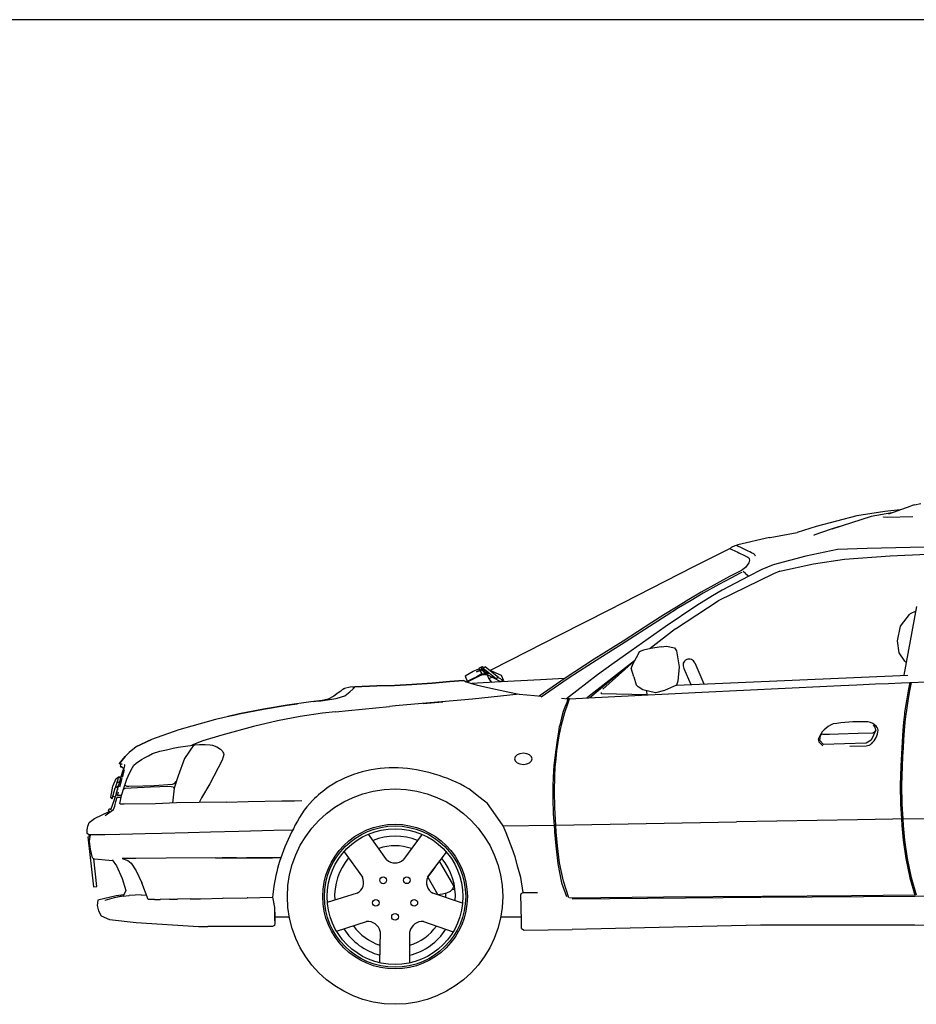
# Model space of a CAD drawing. Header units: millimetres. Extents: x 1343 to 64046, y 44602 to 77982.
# Tile 64 of 68: x 54887 to 57651, y 61506 to 64541. Entities that reach past the tile are written whole.
import ezdxf

# ---------------------------------------------------------------- set-up
doc = ezdxf.new("R2010")
doc.units = ezdxf.units.MM
doc.layers.add('L1', color=7, linetype='Continuous')

# ---------------------------------------------------------------- blocks, each defined once
blk = doc.blocks.new('A$C4AD903CE')
at = {"linetype": 'Continuous'}
for p, q in [((2459, 1519.1), (2372.8, 1505.5)), ((2505.9, 1524.2), (2459, 1519.1)), ((2471.1, 1512.2), (2540.3, 1536.1)), ((2550.3, 1539.3), (2540.3, 1536.1)), ((2550.3, 1539.3), (2569.4, 1543.3)), ((2372.8, 1505.5), (2247.2, 1473.2)), ((2416.2, 1503.6), (2295.6, 1464.8)), ((2479.9, 1515.2), (2416.2, 1503.6)), ((2455, 1501.9), (2454.5, 1502.7)), ((2465.9, 1500.8), (2455, 1501.9)), ((2544.6, 1502.2), (2465.9, 1500.8)), ((2247.2, 1473.2), (2188.2, 1454.7)), ((2293.7, 1464.6), (2240.2, 1445.7)), ((2318.8, 1472.3), (2293.7, 1464.6)), ((2103.7, 1438.8), (2005.6, 1415.7)), ((2103.7, 1438.8), (2105.2, 1439.1)), ((2105.2, 1439.1), (2188.2, 1454.7)), ((2240.2, 1445.7), (2240.6, 1445.9)), ((1982.2, 1404.6), (1869, 1348.1)), ((1985.4, 1407.7), (1982, 1404.9)), ((1982, 1404.9), (1982.5, 1403.9)), ((1982.5, 1403.9), (1983.1, 1403.8)), ((1983.1, 1403.8), (1985.3, 1402.9)), ((1985.3, 1402.9), (1989, 1401.2)), ((1996.4, 1413.1), (1985.4, 1407.7)), ((1989, 1401.2), (1994.3, 1398.7)), ((1994.3, 1398.7), (1998.6, 1396.7)), ((2000.6, 1414.1), (1996.4, 1413.1)), ((1998.6, 1396.7), (2003.5, 1394.3)), ((2001.3, 1413.9), (2000.6, 1414.1)), ((2002.1, 1414.4), (2001.1, 1414)), ((2003.4, 1413), (2001.3, 1413.9)), ((2005.6, 1415.7), (2002.1, 1414.4)), ((2007.1, 1411.3), (2003.4, 1413)), ((2012.4, 1408.8), (2007.1, 1411.3)), ((2016.7, 1406.8), (2012.4, 1408.8)), ((2021.6, 1404.5), (2016.7, 1406.8)), ((2027.2, 1401.8), (2021.6, 1404.5)), ((2033.4, 1398.9), (2027.2, 1401.8)), ((2037.6, 1397), (2033.4, 1398.9)), ((2042.5, 1394.7), (2037.6, 1397)), ((2312.7, 1401.4), (2215, 1381.5)), ((2404.5, 1404.8), (2312.7, 1401.4)), ((2628.1, 1409.9), (2404.5, 1404.8)), ((2003.5, 1394.3), (2009.1, 1391.7)), ((2009.1, 1391.7), (2015.4, 1388.7)), ((2015.4, 1388.7), (2019.7, 1386.8)), ((2019.7, 1386.8), (2024.6, 1384.5)), ((2024.6, 1384.5), (2030.4, 1381.7)), ((2030.4, 1381.7), (2037, 1378.3)), ((2037, 1378.3), (2039.7, 1375.9)), ((2039.7, 1375.9), (2041.1, 1373.1)), ((2041.1, 1373.1), (2041.7, 1369)), ((2041.7, 1369), (2041.1, 1365.1)), ((2048.2, 1391.9), (2042.5, 1394.7)), ((2054.7, 1388.7), (2048.2, 1391.9)), ((2058.1, 1385.7), (2054.7, 1388.7)), ((2060.2, 1381.5), (2058.1, 1385.7)), ((2060.4, 1380.9), (2060.2, 1381.5)), ((2215, 1381.5), (2115, 1354.7)), ((2238.8, 1358.1), (2334.8, 1372)), ((2334.8, 1372), (2475.5, 1382.7)), ((2475.5, 1382.7), (2589.6, 1387.4)), ((1869, 1348.1), (1738.6, 1281.4)), ((2016.8, 1337.2), (2007.1, 1332.3)), ((2029, 1346.5), (2016.8, 1337.2)), ((2039.6, 1361.1), (2029, 1346.5)), ((2079.9, 1340.1), (2039.4, 1320)), ((2041.1, 1365.1), (2039.6, 1361.1)), ((2115, 1354.7), (2079.9, 1340.1)), ((2134.9, 1335), (2238.8, 1358.1)), ((1980.4, 1318.4), (1940.8, 1297.1)), ((2116, 1327.3), (1945.2, 1243.3)), ((1986.4, 1314.9), (1947.2, 1293.9)), ((2039.4, 1320), (1957.8, 1276.2)), ((2007.1, 1332.3), (1980.4, 1318.4)), ((2012.7, 1328.7), (1986.4, 1314.9)), ((2018, 1331.4), (2012.7, 1328.7)), ((2029.8, 1327.6), (2021.9, 1333.9)), ((2029.8, 1327.6), (2039.4, 1320)), ((2054.2, 1327.3), (2054.2, 1326.9)), ((2054.2, 1327.3), (2054.2, 1326.9)), ((2054.2, 1326.9), (2054.2, 1327.3)), ((2054.2, 1326.9), (2054.2, 1327.3)), ((2054.2, 1326.9), (2054.2, 1327.3)), ((2054.2, 1326.9), (2054.2, 1327.3)), ((2134.9, 1335), (2116, 1327.3)), ((1738.6, 1281.4), (1608.2, 1214.8)), ((1940.8, 1297.1), (1892.3, 1269.9)), ((1947.2, 1293.9), (1899, 1266.9)), ((1957.8, 1276.2), (1928, 1258.5)), ((2054.2, 1296.9), (2054.2, 1296.7)), ((2054.2, 1296.7), (2054.2, 1296.9)), ((1854.8, 1247.9), (1816.2, 1224.4)), ((1861.7, 1245), (1823.1, 1221.5)), ((1892.3, 1269.9), (1854.8, 1247.9)), ((1899, 1266.9), (1861.7, 1245)), ((1928, 1258.5), (1879.2, 1229.5)), ((1608.2, 1214.8), (1456.5, 1137.8)), ((1816.2, 1224.4), (1777.8, 1200.3)), ((1879.2, 1229.5), (1781.5, 1163.3)), ((1823.1, 1221.5), (1784.6, 1197.4)), ((1813.3, 1157.1), (1945.2, 1243.3)), ((2518.1, 1014.2), (2557.7, 1225.8)), ((1777.8, 1200.3), (1741.1, 1176.5)), ((1784.6, 1197.4), (1747.6, 1173.3)), ((2507.6, 1165.7), (2535.2, 1201.1)), ((2537.8, 1204.2), (2535.2, 1201.1)), ((2537.8, 1204.2), (2555.2, 1212.6)), ((1741.1, 1176.5), (1652.3, 1119.5)), ((1747.6, 1173.3), (1658.7, 1116.3)), ((1781.5, 1163.3), (1676.8, 1089.9)), ((1813.3, 1157.1), (1735.6, 1096.6)), ((2498.3, 1120.8), (2507.6, 1165.7)), ((1456.5, 1137.8), (1304.8, 1060.8)), ((1652.3, 1119.5), (1562.8, 1063.3)), ((1658.7, 1116.3), (1569.2, 1060)), ((1737.7, 1097), (1714.5, 1091.7)), ((1769.5, 1102), (1737.7, 1097)), ((1769.5, 1102), (1785.6, 1103.5)), ((1785.6, 1103.5), (1811, 1098.4)), ((1811, 1098.4), (1816.5, 1089.8)), ((2503.1, 1083.6), (2498.3, 1120.8)), ((1562.8, 1063.3), (1473.2, 1005.4)), ((1676.8, 1089.9), (1617.3, 1047.2)), ((1698.1, 1079.2), (1681.3, 1047.2)), ((1701.9, 1086.1), (1698.1, 1079.2)), ((1714.5, 1091.7), (1701.9, 1086.1)), ((1816.5, 1089.8), (1824.8, 1040.2)), ((2520.6, 1057.5), (2503.1, 1083.6)), ((1199.9, 1031), (1207.3, 1034)), ((1220.6, 1034.3), (1200, 1024.4)), ((1200, 1024.4), (1219.4, 1032.4)), ((1207.3, 1034), (1210.1, 1029.2)), ((1208, 1032.8), (1209.9, 1036.6)), ((1217.6, 1040.6), (1209.9, 1036.6)), ((1217.6, 1040.6), (1212.6, 1030.4)), ((1215.2, 1031.7), (1213.8, 1032.9)), ((1214.4, 1034.1), (1217.4, 1032.8)), ((1214.7, 1034.7), (1218.3, 1033.2)), ((1223, 1037.5), (1217.6, 1040.6)), ((1218.7, 1032.2), (1221.6, 1030.9)), ((1219.4, 1032.4), (1222.2, 1034.1)), ((1219.7, 1032.6), (1221.2, 1032)), ((1227.7, 1040.4), (1220.2, 1035.8)), ((1220.2, 1035.8), (1220.8, 1033.6)), ((1260.9, 1003.2), (1220.2, 1035.8)), ((1220.9, 1033.3), (1225.3, 1017.7)), ((1227.7, 1040.4), (1268.5, 1007.8)), ((1230, 1038.8), (1229.9, 1038.7)), ((1229.9, 1038.7), (1230, 1038.8)), ((1304.8, 1060.8), (1242, 1029)), ((1569.2, 1060), (1518, 1026.9)), ((1687.5, 1059), (1543.5, 946.8)), ((1659.7, 1037.3), (1549.4, 945)), ((1617.3, 1047.2), (1573.4, 1015.8)), ((1589.6, 971.3), (1686.6, 1057.3)), ((1681.3, 1047.2), (1677, 1035.8)), ((1684.9, 1009.4), (1677, 1035.8)), ((1824.8, 1040.2), (1821.3, 995.7)), ((1839.4, 1035.4), (1860.9, 985.8)), ((1873, 1052.8), (1901.2, 987.5)), ((2523.8, 1054.5), (2520.6, 1057.5)), ((2525.4, 1053.4), (2523.8, 1054.5)), ((1165.3, 1012.1), (1190, 1026.8)), ((1165.3, 1012.1), (1171.9, 995.1)), ((1224.6, 1020.1), (1171.6, 993.2)), ((1187.6, 1002.8), (1171.9, 995.1)), ((1201.2, 1009.6), (1187.6, 1002.8)), ((1190, 1026.8), (1199.9, 1031)), ((1202.4, 1009.8), (1194.6, 1005.8)), ((1194.6, 1005.8), (1194.9, 1006.4)), ((1195.7, 1006.8), (1196.6, 1007.2)), ((1199.6, 1008.4), (1219.4, 1016.4)), ((1216.4, 1018.6), (1201.2, 1009.6)), ((1202.6, 1010.3), (1202.4, 1009.8)), ((1224.8, 1019.4), (1203, 1010.6)), ((1210.4, 1028.7), (1216.4, 1018.6)), ((1212.1, 1029.4), (1211.1, 1027.5)), ((1223.5, 1023.9), (1215.9, 1031)), ((1219.4, 1016.4), (1223.7, 1016.4)), ((1223.2, 1016.2), (1238.7, 1020.9)), ((1232, 1016.6), (1223.2, 1016.2)), ((1225.3, 1017.7), (1226.7, 1030.6)), ((1227.2, 1020.4), (1225.5, 1019.7)), ((1233.9, 1024.8), (1225.6, 1020.7)), ((1227.3, 1020.4), (1225.8, 1021.9)), ((1226.3, 1016.3), (1232.6, 1016.2)), ((1226.5, 1028.7), (1232.5, 1025.9)), ((1226.6, 1029.9), (1228.6, 1029.1)), ((1234.7, 1019.7), (1227.2, 1020.4)), ((1232.8, 1015.4), (1231.8, 1016.3)), ((1275, 994), (1232, 1016.6)), ((1233.5, 1015.8), (1232.8, 1015.4)), ((1233, 1015.5), (1238.6, 1003.1)), ((1248.7, 1007.8), (1238.6, 1003.1)), ((1238.6, 1003.1), (1245.6, 994.1)), ((1247.4, 1026.7), (1245.8, 1026)), ((1260.7, 1020.9), (1247.4, 1026.7)), ((1276.8, 1013.3), (1260.7, 1020.9)), ((1268.5, 1007.8), (1260.9, 1003.2)), ((1266.9, 1006.8), (1282.6, 998.6)), ((1284.1, 997.2), (1276.8, 1013.3)), ((1473.2, 1005.4), (1393.4, 950.2)), ((1471.7, 1004.4), (1397, 999.9)), ((1479.6, 1002.1), (1399.1, 946.4)), ((1573.4, 1015.8), (1478, 941.8)), ((1518, 1026.9), (1479.6, 1002.1)), ((1684.9, 1009.4), (1692.2, 984.7)), ((1816.6, 983.9), (2529.3, 1014.7)), ((791.5, 972.8), (788.2, 970.4)), ((788.2, 970.4), (790.6, 972.2)), ((790.6, 972.2), (791.3, 972.6)), ((793, 973.8), (791.5, 972.8)), ((791.6, 972.9), (792.2, 973.3)), ((792.2, 973.3), (793, 973.8)), ((810.4, 977.7), (793, 973.8)), ((809.6, 963.6), (820.4, 972.8)), ((821.4, 978.6), (810.4, 977.7)), ((820.4, 972.8), (824, 976.6)), ((821.5, 973.9), (821.4, 978.6)), ((824, 976.6), (824.7, 978.6)), ((824.7, 978.6), (893.5, 981.9)), ((893.5, 981.9), (824.7, 978.6)), ((893.5, 981.9), (947.2, 982.9)), ((947.2, 982.9), (893.5, 981.9)), ((947.2, 982.9), (1000.9, 985.4)), ((1000.9, 985.4), (947.2, 982.9)), ((1000.9, 985.4), (1063.4, 990.3)), ((1063.4, 990.3), (1000.9, 985.4)), ((1063.4, 990.3), (1118, 994.8)), ((1118, 994.8), (1063.4, 990.3)), ((1118, 994.8), (1160.4, 998.4)), ((1160.4, 998.4), (1118, 994.8)), ((1160.4, 998.4), (1161, 997.9)), ((1161, 997.9), (1163.7, 996.5)), ((1163.7, 996.5), (1168.5, 994.4)), ((1168.5, 994.4), (1175.4, 991.7)), ((1175.4, 991.7), (1184.6, 988.7)), ((1184.6, 988.7), (1199.7, 984.6)), ((1274.4, 994.3), (1185.5, 988.5)), ((1199.7, 984.6), (1225.8, 978.5)), ((1225.8, 978.5), (1258.9, 970.9)), ((1245.6, 994.1), (1247.1, 992.5)), ((1282.6, 998.6), (1275, 994)), ((1276.5, 994.4), (1275.6, 994.3)), ((1397, 999.9), (1276.5, 994.4)), ((1280.5, 994.6), (1284.1, 997.2)), ((1284.1, 997.2), (1281.9, 998.2)), ((1692.2, 984.7), (1698.9, 978.5)), ((1712.8, 969.4), (1698.9, 978.5)), ((1816.5, 983.5), (1779.9, 966.8)), ((1821.3, 995.7), (1816.5, 983.5)), ((1894.6, 961.9), (2279.6, 980.4)), ((2279.6, 980.4), (2323, 982.4)), ((2323, 982.4), (2372.8, 984.8)), ((2372.8, 984.8), (2429.8, 987.4)), ((2429.8, 987.4), (2470, 989.3)), ((2470, 989.3), (2510.3, 991.1)), ((2510.3, 991.1), (2535.5, 992.3)), ((2535.5, 992.3), (2530.6, 966.4)), ((2535.4, 991.5), (2540.6, 991.7)), ((2535.8, 966.3), (2540.7, 992.3)), ((2540.7, 992.3), (2733.3, 1001)), ((720.1, 935.3), (767.8, 942.2)), ((760.3, 949.9), (742.7, 940.4)), ((770, 956.7), (760.3, 949.9)), ((767.8, 942.2), (783.8, 947.5)), ((776.6, 961.7), (770, 956.7)), ((781.7, 965.6), (776.6, 961.7)), ((785.4, 968.4), (781.7, 965.6)), ((783.8, 947.5), (794.9, 951.1)), ((788.2, 970.4), (785.4, 968.4)), ((794.9, 951.1), (809.6, 963.6)), ((1331.5, 956.4), (1187.4, 940)), ((1258.9, 970.9), (1296.8, 963.2)), ((1296.8, 963.2), (1331.5, 956.4)), ((1331.5, 956.4), (1379, 951.5)), ((1379, 951.5), (1398.9, 949.6)), ((1461.8, 943.5), (1481.9, 941.4)), ((1481.9, 941.4), (1478.4, 930.2)), ((1487.1, 941.8), (1480.7, 941.6)), ((1480.7, 941.6), (1487.1, 941.8)), ((1483, 929.7), (1487.1, 941.9)), ((1487.1, 941.9), (1606.5, 947.8)), ((1540.6, 944.5), (1543.5, 946.8)), ((1540.6, 944.5), (1541.5, 945.2)), ((1553.9, 948.7), (1553.9, 948.7)), ((1585.7, 957), (1585.7, 960.7)), ((1724.8, 953.7), (1585.7, 957)), ((1606.5, 947.8), (1894.6, 961.9)), ((1751.9, 959.7), (1712.8, 969.4)), ((1724.2, 966.5), (1724.8, 954)), ((1724.8, 953.7), (1724.8, 954)), ((1779.9, 966.8), (1751.9, 959.7)), ((2530.6, 966.4), (2525.2, 935.8)), ((2530.4, 935.7), (2535.8, 966.3)), ((543.9, 909.8), (616.8, 921.7)), ((616.8, 921.7), (543.9, 909.8)), ((690, 932.4), (616.8, 921.7)), ((616.8, 921.7), (648.7, 926.3)), ((724.9, 936.7), (690, 932.4)), ((699.2, 933.5), (718, 935.9)), ((713.8, 934.5), (720.1, 935.3)), ((717.7, 935.8), (742.7, 940.4)), ((742.7, 940.4), (724.6, 936.7)), ((805.9, 905.9), (931.7, 918.3)), ((950.6, 920.1), (931.7, 918.3)), ((1032.8, 926.9), (950.6, 920.1)), ((1187.4, 940), (1032.8, 926.9)), ((1035.4, 926.9), (1096.6, 931.9)), ((1472.3, 916), (1467.4, 902.4)), ((1478.4, 930.2), (1472.3, 916)), ((1472.6, 899.6), (1483, 929.7)), ((2525.2, 935.8), (2519.9, 899.2)), ((2525.1, 899.4), (2530.4, 935.7)), ((472.5, 895.6), (396, 877.9)), ((470, 895.2), (433.5, 886.6)), ((448.4, 890.1), (469.2, 895)), ((469.2, 895), (448.4, 890.1)), ((469.2, 895), (543.9, 909.8)), ((543.9, 909.8), (469.2, 895)), ((470, 895.2), (469.9, 895.2)), ((656.4, 886.7), (587, 873.6)), ((725.6, 896.9), (656.4, 886.7)), ((765.9, 901.5), (725.6, 896.9)), ((765.9, 901.5), (805.9, 905.9)), ((1462.1, 883.2), (1456.6, 860.8)), ((1461.8, 861), (1472.6, 899.6)), ((1467.4, 902.4), (1462.1, 883.2)), ((2519.2, 893.9), (2516.6, 870.1)), ((2519.9, 899.2), (2519.2, 893.9)), ((2521.8, 869.8), (2524.4, 893.9)), ((2524.4, 893.9), (2525.1, 899.4)), ((396, 877.9), (282.8, 845.7)), ((513, 856.2), (415.1, 830)), ((587, 873.6), (513, 856.2)), ((1455.5, 855.9), (1452.5, 840.1)), ((1456.6, 860.8), (1455.5, 855.9)), ((1456.1, 832.8), (1460.7, 855.8)), ((1460.7, 855.8), (1461.8, 861)), ((2423.1, 860.1), (2427.8, 854.4)), ((2427.8, 854.4), (2429.7, 847.4)), ((2516.6, 870.1), (2514.5, 844.6)), ((2519.6, 844), (2521.8, 869.8)), ((282.8, 845.7), (198.2, 816.4)), ((415.1, 830), (357.1, 812.2)), ((1452.5, 840.1), (1448.4, 814.2)), ((1452, 808.1), (1456.1, 832.8)), ((2258, 812.8), (2261, 828.1)), ((2261, 828.1), (2265, 832.3)), ((2268.5, 831.5), (2265.4, 832.2)), ((2288.1, 831.6), (2268.5, 831.5)), ((2316.1, 832.4), (2288.1, 831.6)), ((2377, 834.2), (2316.1, 832.4)), ((2420.7, 835.5), (2377, 834.2)), ((2431.5, 844.7), (2416.8, 814.4)), ((2427.8, 839.7), (2420.7, 835.5)), ((2428.8, 842.8), (2427.8, 839.7)), ((2429.7, 847.4), (2428.8, 842.8)), ((2514.5, 844.6), (2512.1, 808.9)), ((2517.7, 816.1), (2519.6, 844)), ((151.2, 793.4), (129.3, 775.8)), ((150.5, 793.4), (198.1, 816.4)), ((198.1, 816.4), (150.5, 793.4)), ((198.1, 816.4), (198.2, 816.4)), ((245.1, 784.7), (265.5, 789.5)), ((265.5, 789.5), (280.4, 792.5)), ((280.4, 792.5), (325.7, 799.2)), ((280.4, 792.5), (303, 795.8)), ((329, 799.4), (300, 757.3)), ((303, 795.8), (325.7, 799.2)), ((357.1, 812.2), (323.1, 799.1)), ((325.7, 799.2), (332.4, 799.6)), ((332.4, 799.6), (346.9, 800.4)), ((346.9, 800.4), (363.6, 800.4)), ((363.6, 800.4), (379.5, 799.6)), ((379.5, 799.6), (386.6, 799)), ((386.6, 799), (400.1, 793.4)), ((400.1, 793.4), (410.7, 786.8)), ((1448.4, 814.2), (1443.4, 777)), ((1448.2, 781.7), (1452, 808.1)), ((2253.6, 817.6), (2255.2, 809)), ((2255.2, 809), (2267.5, 797.1)), ((2270, 800.7), (2258, 812.8)), ((2267.5, 797.1), (2268, 797.1)), ((2334.2, 802.6), (2270, 800.7)), ((2401, 804.7), (2334.2, 802.6)), ((2350.9, 795.3), (2401, 796.9)), ((2416.8, 814.4), (2401, 804.7)), ((2512.1, 808.9), (2507.9, 734.4)), ((2514.7, 763.4), (2516.2, 790.6)), ((2516.2, 790.6), (2517.7, 816.1)), ((98.7, 741.5), (117.1, 764)), ((117.1, 764), (98.7, 741.5)), ((117.1, 764), (129.3, 775.8)), ((168, 754.5), (179.1, 760.6)), ((179.1, 760.6), (189.4, 766.3)), ((189.4, 766.3), (201.9, 773.2)), ((201.9, 773.2), (224.7, 779.9)), ((224.7, 779.9), (245.1, 784.7)), ((410.7, 786.8), (416.8, 781.5)), ((419.4, 762.3), (416.1, 752.6)), ((416.8, 781.5), (418.6, 777.5)), ((418.6, 777.5), (420.4, 773.6)), ((421.4, 769.7), (419.4, 762.3)), ((420.4, 773.6), (421.4, 769.7)), ((1443.4, 777), (1439.1, 735.9)), ((1445.4, 756.9), (1448.2, 781.7)), ((2513.1, 734.4), (2514.7, 763.4)), ((99.6, 741.6), (98.7, 741.5)), ((106.8, 740), (99.6, 741.6)), ((103.7, 740), (102.3, 736.2)), ((102.3, 736.2), (112.9, 727.2)), ((102.9, 735.5), (103.3, 732.2)), ((103.3, 732.2), (107.2, 732)), ((103.7, 740), (104.1, 740)), ((104.1, 740), (106, 740)), ((107.8, 740), (106, 740)), ((106, 740), (106, 740)), ((114.9, 734.8), (112.9, 727.2)), ((116.8, 737.7), (114.9, 738.1)), ((116.7, 736.3), (116.8, 737.7)), ((130.8, 712.2), (139.6, 729.4)), ((139.6, 729.4), (144.3, 737.4)), ((144.3, 737.4), (151.1, 743)), ((151.1, 743), (168, 754.5)), ((300, 757.3), (280.8, 704.5)), ((416.1, 752.6), (378.5, 680)), ((1439.1, 735.9), (1436.5, 700.2)), ((1441.4, 703.5), (1443.1, 730.9)), ((1443.1, 730.9), (1445.4, 756.9)), ((2507.9, 734.4), (2506.5, 675.8)), ((2511.6, 675.8), (2513.1, 734.4)), ((89.3, 696.3), (96.2, 700.4)), ((89.8, 648), (109.5, 715.5)), ((96, 699.7), (94.3, 693.4)), ((96, 699.7), (96.4, 701.1)), ((96.2, 700.4), (96, 699.7)), ((104.1, 697), (96, 699.7)), ((96.4, 701.1), (105.3, 700.9)), ((109.5, 715.5), (112.8, 727.3)), ((109.5, 700.5), (115.8, 723.4)), ((115.8, 723.4), (115.8, 724.1)), ((123, 693.6), (130.8, 712.2)), ((280.8, 704.5), (268.8, 666.1)), ((1436.5, 700.2), (1435.3, 671.2)), ((1440.2, 656.6), (1441.4, 703.5)), ((73.4, 638.5), (79, 672)), ((79, 672), (89.3, 696.3)), ((94.3, 693.4), (86.9, 666.9)), ((86.9, 666.9), (97.2, 673.2)), ((101.2, 687), (90.9, 681.4)), ((93.5, 668.9), (93.5, 660.6)), ((93.5, 668.9), (95.9, 668.9)), ((101.4, 670.7), (104.4, 682)), ((104.4, 682), (108.5, 696.8)), ((106.2, 643.6), (114.2, 669.5)), ((114.2, 669.5), (123, 693.6)), ((116.5, 675.4), (123, 672.6)), ((118.5, 665.7), (135.4, 667.7)), ((123, 672.6), (128.9, 671.9)), ((128.9, 671.9), (172.1, 673.5)), ((135.4, 667.7), (195.7, 669.8)), ((172.1, 673.5), (207.2, 674.7)), ((195.7, 669.8), (253.1, 672.2)), ((207.2, 674.7), (262.9, 678.1)), ((253.1, 672.2), (265.1, 670.1)), ((262.9, 678.1), (269.8, 680.5)), ((265.1, 670.1), (268.2, 663.9)), ((269.8, 680.5), (274.6, 686.9)), ((378.5, 680), (352.9, 636.2)), ((1435.3, 671.2), (1435.2, 632.9)), ((2506.5, 675.8), (2507.5, 616.6)), ((2512.7, 616.6), (2511.6, 675.8)), ((89.8, 648), (72.6, 598.7)), ((77.7, 633.5), (73.4, 638.5)), ((77.7, 633.5), (86.9, 666.9)), ((80.1, 642), (80, 641.9)), ((80.1, 642), (80, 641.9)), ((80, 641.9), (86.5, 638.7)), ((86.6, 638.7), (80.1, 642)), ((89.1, 625.3), (92.5, 638.8)), ((92.5, 638.8), (97.2, 638.9)), ((94.1, 644), (97, 654.5)), ((105.5, 643.6), (94.1, 644)), ((97.2, 638.9), (104.7, 638.8)), ((103, 628.3), (106.2, 643.6)), ((112.2, 662.9), (118.5, 665.7)), ((268.8, 666.1), (263.3, 620.3)), ((1212, 636.3), (1176.2, 664.6)), ((1441.2, 606), (1440.2, 656.6)), ((81, 600.1), (85.5, 610.8)), ((85.5, 610.8), (89.1, 625.3)), ((101.3, 619), (103, 628.3)), ((101.8, 616.9), (101.3, 619)), ((114, 617.1), (101.8, 616.9)), ((210.7, 618.2), (114, 617.1)), ((276, 620.8), (210.7, 618.2)), ((345, 622.3), (276, 620.8)), ((352.9, 636.2), (345, 622.3)), ((429.4, 623.4), (345, 622.3)), ((429.4, 623.4), (496.3, 625)), ((496.3, 625), (600.3, 627)), ((600.3, 627), (616.9, 627.2)), ((602.6, 627), (602.6, 627.1)), ((610.2, 627.1), (610.2, 627.2)), ((616.9, 627.2), (638.8, 627.6)), ((638.8, 627.6), (661.6, 628)), ((1234.3, 618.7), (1212, 636.3)), ((1258.3, 584.3), (1234.3, 618.7)), ((1435.2, 632.9), (1436.7, 587.7)), ((2507.5, 616.6), (2509.7, 571.2)), ((2514.8, 571.2), (2512.7, 616.6)), ((22.4, 572.9), (46.8, 584.3)), ((46.8, 584.3), (66.2, 593.4)), ((56.1, 581.7), (81, 600.1)), ((65.5, 598), (68.4, 602.1)), ((69, 593.8), (65.5, 598)), ((66.2, 593.4), (68, 593.7)), ((68, 593.7), (70.2, 593.9)), ((68.4, 602.1), (73.8, 602.2)), ((1282.2, 549.9), (1258.3, 584.3)), ((1436.7, 587.7), (1440.4, 538.1)), ((1444.6, 551.9), (1441.2, 606)), ((2514.8, 571.2), (3071.4, 581)), ((1.4, 543.3), (2.3, 549)), ((2.3, 549), (4.4, 554.5)), ((4.4, 554.5), (6.4, 559.9)), ((6.4, 559.9), (14.4, 566.4)), ((14.4, 566.4), (22.4, 572.9)), ((1282.2, 549.8), (1439.4, 551.9)), ((1291.6, 528.2), (1282.2, 549.9)), ((1444.6, 551.9), (2001.2, 561.9)), ((1446, 531.5), (1444.6, 551.9)), ((2374.2, 568.7), (2001.2, 561.9)), ((2483.2, 570.7), (2374.2, 568.7)), ((2509.7, 571.2), (2483.2, 570.7)), ((2509.7, 571.2), (2511.2, 550.7)), ((2511.2, 550.7), (2515.6, 506.4)), ((2516.3, 550.7), (2514.8, 571.2)), ((2520.8, 506.4), (2516.3, 550.7)), ((0, 526.9), (0.3, 532.2)), ((5.1, 522.6), (0, 526.9)), ((0.3, 532.2), (0.5, 537.6)), ((0.5, 537.6), (1.4, 543.3)), ((2.2, 516.2), (8.4, 516.9)), ((2.2, 516.2), (19.9, 361.6)), ((5.1, 522.6), (5.9, 516.6)), ((10.9, 522.6), (5.1, 522.6)), ((8.4, 516.7), (6.4, 503)), ((10.9, 522.6), (8.4, 516.7)), ((28.6, 522.6), (10.9, 522.6)), ((54.4, 522.7), (28.6, 522.6)), ((101.4, 523.7), (54.4, 522.7)), ((179, 525.5), (101.4, 523.7)), ((230.4, 526.8), (179, 525.5)), ((311.1, 528.9), (230.4, 526.8)), ((380.5, 530.7), (311.1, 528.9)), ((467.7, 532.9), (380.5, 530.7)), ((575.2, 535.6), (467.7, 532.9)), ((632.4, 537.1), (575.2, 535.6)), ((923.1, 446.1), (867.7, 524.8)), ((1032.3, 524), (975, 446)), ((1310.4, 480.3), (1291.6, 528.2)), ((1440.4, 538.1), (1440.9, 531.5)), ((1440.9, 531.5), (1444.4, 488.1)), ((1449.6, 488.9), (1446, 531.5)), ((6.4, 503), (9.4, 478.5)), ((1444.4, 488.1), (1451.2, 433)), ((1456.4, 435.6), (1449.6, 488.9)), ((2515.6, 506.4), (2523.9, 449.4)), ((2529.1, 449.4), (2520.8, 506.4)), ((9.4, 478.5), (15.9, 451.6)), ((792.1, 470.4), (848.6, 391.8)), ((1049.7, 391.9), (1107.4, 469)), ((1319.7, 454.4), (1310.4, 480.3)), ((22.4, 447.5), (15.9, 451.6)), ((30.2, 362.8), (20.4, 448.8)), ((22.4, 447.5), (22.4, 447.5)), ((66.9, 442.9), (22.4, 447.5)), ((79.3, 442.6), (66.9, 442.9)), ((77.1, 445.5), (90.9, 427.2)), ((90.9, 427.2), (108.4, 387.4)), ((120.6, 449.7), (108.2, 448.9)), ((108.2, 448.9), (125.1, 443.2)), ((134.8, 449.6), (120.6, 449.7)), ((125.1, 443.2), (136, 435.5)), ((150.4, 449.5), (134.8, 449.6)), ((136, 435.5), (151.1, 411.5)), ((244.1, 450.4), (150.4, 449.5)), ((396, 451), (244.1, 450.4)), ((396, 451), (486.6, 451.2)), ((460.5, 451.1), (415.9, 451)), ((486.6, 451.2), (571.2, 451.2)), ((550.1, 451.2), (490.9, 451.2)), ((571.2, 451.3), (550.1, 451.2)), ((596.7, 451.3), (571.2, 451.3)), ((1130, 365.6), (1086.4, 441.1)), ((1328.1, 422.5), (1319.7, 454.4)), ((1451.2, 433), (1462.7, 374.8)), ((1467.9, 379.2), (1456.4, 435.6)), ((2523.9, 449.4), (2535.9, 389.4)), ((2541, 389.4), (2529.1, 449.4)), ((151.1, 411.5), (169, 374.9)), ((1072.1, 421.9), (1049.7, 391.9)), ((1336.5, 390.5), (1328.1, 422.5)), ((108.4, 387.4), (119.6, 350.4)), ((188.6, 323.1), (169, 374.9)), ((1049.8, 392.1), (1081.4, 337.5)), ((1130, 365.6), (1127.9, 358.5)), ((1343.7, 344.9), (1336.5, 390.5)), ((1462.7, 374.8), (1477.2, 331.8)), ((1485.3, 328), (1467.9, 379.2)), ((2535.9, 389.4), (2551.2, 336.2)), ((2556.4, 336.2), (2541, 389.4)), ((19.9, 361.6), (30.2, 362.8)), ((89.8, 334.4), (33, 321.4)), ((113.2, 337.3), (89.8, 334.4)), ((119.6, 350.4), (111.2, 333.4)), ((111.2, 333.4), (128.8, 334.9)), ((128.8, 334.9), (129.6, 335)), ((166.3, 337), (129.6, 335)), ((166.3, 337), (183.5, 336.2)), ((572.2, 338), (571.6, 330.3)), ((575.3, 364.1), (572.2, 338)), ((832.5, 342.4), (740.4, 314)), ((1157.6, 312.1), (1065.6, 342.5)), ((1095, 339.5), (1081.4, 337.5)), ((1107.3, 342.6), (1095, 339.5)), ((1119.2, 347.6), (1107.3, 342.6)), ((1124.6, 352.5), (1119.2, 347.6)), ((1127.9, 358.5), (1124.6, 352.5)), ((1134, 353.8), (1124.8, 353)), ((1337.7, 341.4), (1336.5, 338.3)), ((1338.8, 257.3), (1336.5, 338.3)), ((1337.7, 341.4), (1343.7, 344.9)), ((1343.7, 344.9), (1387.8, 344.6)), ((2355.8, 334.8), (2081.9, 332.5)), ((2551.2, 336.2), (2355.8, 334.8)), ((3071.5, 339.2), (2550.9, 332.4)), ((33, 321.4), (31, 304.9)), ((31, 304.9), (34.9, 288.6)), ((83.1, 328.6), (54.4, 320.2)), ((54.4, 320.2), (54.4, 320.2)), ((111.2, 333.4), (83.1, 328.6)), ((101.7, 332.2), (83.1, 328.6)), ((111.3, 333.4), (101.7, 332.2)), ((101.7, 332.2), (101.9, 332.2)), ((208, 323.2), (188.6, 323.1)), ((208, 323.2), (224.1, 323.4)), ((224.1, 323.4), (225.2, 323.4)), ((225.9, 323.4), (225.2, 323.4)), ((254.3, 323.8), (225.9, 323.4)), ((254.3, 323.8), (277.5, 324.1)), ((277.5, 324.1), (278.4, 324.1)), ((278.7, 324.2), (278.4, 324.1)), ((318, 324.8), (278.7, 324.2)), ((318, 324.8), (349.5, 325.4)), ((349.5, 325.4), (418.4, 326.8)), ((418.4, 326.8), (493.1, 328.4)), ((419.6, 326.8), (418.4, 326.8)), ((493.1, 328.4), (571.6, 330.4)), ((495.4, 328.5), (493.1, 328.4)), ((571.6, 330.3), (577.8, 298.3)), ((571.6, 330.3), (574.7, 314.3)), ((574.7, 314.3), (577.8, 298.3)), ((1776.3, 329.9), (1486.6, 327.4)), ((2076.2, 329.5), (1494.6, 323.8)), ((2081.9, 332.5), (1776.3, 329.9)), ((2076.8, 329.5), (2076.2, 329.5)), ((2550.9, 332.4), (2076.8, 329.5)), ((34.9, 288.6), (43.4, 272.7)), ((577.8, 298.3), (578.7, 271.2)), ((578.7, 257.5), (578.7, 284.8)), ((43.4, 272.7), (68.9, 261.3)), ((68.9, 261.3), (150.8, 252.3)), ((150.8, 252.3), (343.3, 239.6)), ((577.9, 243.1), (571.6, 239.6)), ((578.3, 250.3), (577.9, 243.1)), ((578.7, 271.2), (578.3, 250.3)), ((578.7, 269.5), (623.7, 269.5)), ((768.8, 225.3), (861.1, 254.8)), ((1037.2, 254.8), (1128.4, 223.7)), ((1274.7, 270), (1338.5, 270)), ((1339.1, 233.4), (1338.7, 262.1)), ((1338.8, 257.3), (1338.8, 257.2)), ((2075.2, 244.4), (1494.9, 230.4)), ((2075.2, 244.4), (2076, 244.4)), ((2550.8, 244.2), (2075.5, 243.9)), ((3071.8, 236.5), (2550.8, 244.2)), ((343.3, 239.6), (347.3, 239.5)), ((347.3, 239.5), (357.8, 239.4)), ((357.8, 239.4), (372.3, 239.3)), ((524.9, 239.6), (372.3, 239.3)), ((375.8, 239.4), (375.9, 239.4)), ((531.2, 239.6), (524.9, 239.6)), ((538.2, 239.6), (531.2, 239.6)), ((543.8, 239.6), (538.2, 239.6)), ((553.2, 239.6), (543.8, 239.6)), ((564.9, 239.6), (553.2, 239.6)), ((571.6, 239.6), (564.9, 239.6)), ((903, 224.2), (901.6, 127.9)), ((994.7, 127.5), (995.2, 224.3)), ((1339.1, 233.4), (1346.7, 228.2)), ((1346.7, 228.2), (1346.9, 228.2)), ((1346.9, 228.2), (1494.9, 230.4))]:
    blk.add_line(p, q, dxfattribs=at)
for centre, radius in [((949.1, 331.9), 331.9), ((949.1, 331.9), 223), ((949.1, 331.9), 217.8), ((949.1, 331.9), 209.4), ((912.5, 382.2), 10.4), ((985.6, 382.3), 10.4), ((889.9, 312.6), 10.4), ((1008.3, 312.7), 10.4), ((949.2, 269.6), 10.4)]:
    blk.add_circle(centre, radius, dxfattribs=at)
for centre, radius, start, end in [((1855.9, 1045.1), 19.1, 113.6873, 210.3962), ((1855.7, 1045.3), 18.8, 23.3756, 113.3812), ((2329.3, 788.9), 81, 111.8657, 159.2238), ((2389.2, 273), 597.9, 89.1863, 98.6647), ((2401.2, 831), 40, 47.1509, 94.991), ((2415.3, 840.8), 23.5, 9.8274, 56.1052), ((2368.6, 853.4), 70.4, 314.6435, 352.9362), ((2400.2, 825.1), 28.1, 271.7881, 309.4862), ((944.3, 358.3), 370.7, 87.7454, 122.3551), ((933.4, 242.1), 487.2, 60.118, 87.0071), ((1117.9, 178.3), 617.7, 127.0356, 133.2106), ((927.9, 408.1), 320.6, 136.5709, 155.5345), ((1109.7, 279.9), 540.8, 151.1401, 161.5234), ((949.1, 331.9), 186.2, 68.2163, 111.3287), ((949.1, 331.9), 156.6, 71.0315, 108.6502), ((1225.6, 250.7), 660.1, 162.3103, 170.1094), ((949.1, 331.9), 186.2, 140.2163, 183.3287), ((949.1, 473.1), 37.5, 226.1546, 313.6283), ((949.1, 331.9), 186.2, 356.2163, 39.3287), ((814.8, 375.5), 37.5, 298.1546, 25.6283), ((1083.5, 375.5), 37.5, 154.1546, 241.6283), ((949.1, 331.9), 156.6, 359.0315, 3.7397), ((866, 217.6), 37.5, 10.1546, 97.6283), ((1032.1, 217.6), 37.5, 82.1546, 169.6283), ((949.1, 331.9), 186.2, 212.2163, 255.3287), ((949.1, 331.9), 156.6, 215.0315, 252.6502), ((949.1, 331.9), 186.2, 284.2163, 327.3287), ((949.1, 331.9), 156.6, 287.0315, 324.6502)]:
    blk.add_arc(centre, radius, start, end, dxfattribs=at)
at = {"linetype": 'Continuous', "extrusion": (0, 0, -1)}
blk.add_ellipse((1344.7, 756.6), major_axis=(27.4, 0), ratio=0.625, dxfattribs=at)
blk = doc.blocks.new('FORMAT')
at = {"layer": 'L1', "color": 155, "true_color": 0x546d8e}
blk.add_line((64045.9, 64541), (3580.5, 64541), dxfattribs=at)

msp = doc.modelspace()

# ---------------------------------------------------------------- block references
msp.add_blockref('A$C4AD903CE', (55095.1, 61506.2))
at = {"layer": 'L1'}
msp.add_blockref('FORMAT', (0, 0), dxfattribs=at)

doc.saveas('drawing.dxf')
